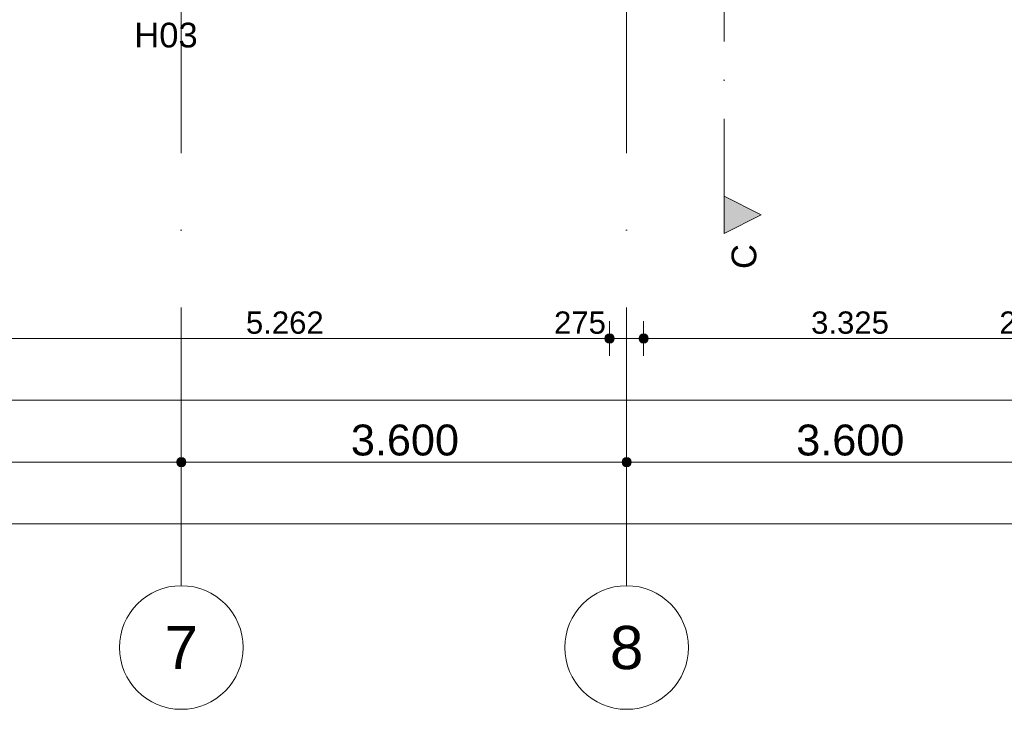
# Model space of a CAD drawing. Header units: millimetres. Extents: x -54205 to 167969, y -3415 to 61516.
# Tile 50 of 239: x 20294 to 28253, y -2884 to 2695. Entities that reach past the tile are written whole.
import ezdxf
from ezdxf.enums import TextEntityAlignment as Align

# ---------------------------------------------------------------- set-up
doc = ezdxf.new("R2010")
doc.units = ezdxf.units.MM
doc.header["$MEASUREMENT"] = 0
doc.linetypes.add('streep-punt', pattern=[2500, 1250, -625, 0, -625])
doc.linetypes.add('streep-punt fijn', pattern=[1251.000023, 626.000023, -312.5, 0, -312.5])
for name, color, linetype in [('Maatvoering 1_ 100', 7, 'Continuous'), ('Maatvoering 1_ 100 2D arcering', 7, 'Continuous'), ('Markers - doorsneden', 7, 'Continuous'), ('Markers - doorsneden 2D arcering', 7, 'Continuous'), ('New_Info 1_ 50_100', 7, 'Continuous'), ('New_Maatvoering 1_ 100', 7, 'Continuous'), ('New_Maatvoering 1_ 100 2D arcering', 7, 'Continuous'), ('Stramien', 7, 'Continuous')]:
    doc.layers.add(name, color=color, linetype=linetype)
doc.styles.add('GENERATED_STYLE_1', font='arial.ttf')
doc.styles.add('GENERATED_STYLE_2', font='arial.ttf')
doc.dimstyles.new('GENERATED_STYLE__1', dxfattribs={"dimtxt": 250, "dimasz": 142.5, "dimexe": 0.18, "dimexo": 0.0625, "dimgap": 0, "dimtad": 1, "dimtih": 1, "dimtoh": 1, "dimdec": 0, "dimzin": 0, "dimdsep": 46, "dimtxsty": 'GENERATED_STYLE_2', "dimblk": 'ARROWHEAD_11', "dimblk1": 'ARROWHEAD_11', "dimblk2": 'ARROWHEAD_11', "dimcen": 0.09, "dimse1": 1, "dimse2": 1, "dimclrd": 1, "dimclre": 1, "dimclrt": 2, "dimadec": 1, "dimazin": 0, "dimtfac": 1, "dimtdec": 4, "dimtmove": 0, "dimatfit": 3, "dimfxl": 1, "dimtolj": 1, "dimtzin": 0, "dimarcsym": 0})
doc.dimstyles.new('GENERATED_STYLE__2', dxfattribs={"dimtxt": 250, "dimasz": 142.5, "dimexe": 0.18, "dimexo": 0.0625, "dimgap": 0, "dimtad": 1, "dimtih": 1, "dimtoh": 1, "dimdec": 0, "dimzin": 0, "dimdsep": 46, "dimtxsty": 'GENERATED_STYLE_1', "dimblk": 'ARROWHEAD_11', "dimblk1": 'ARROWHEAD_11', "dimblk2": 'ARROWHEAD_11', "dimcen": 0.09, "dimse1": 1, "dimse2": 1, "dimclrd": 2, "dimclre": 2, "dimclrt": 2, "dimadec": 1, "dimazin": 0, "dimtfac": 1, "dimtdec": 4, "dimtmove": 0, "dimatfit": 3, "dimfxl": 1, "dimtolj": 1, "dimtzin": 0, "dimarcsym": 0})
doc.dimstyles.new('GENERATED_STYLE__3', dxfattribs={"dimtxt": 179.999995, "dimasz": 142.5, "dimexe": 0.18, "dimexo": 0.0625, "dimgap": 0, "dimtad": 1, "dimtih": 1, "dimtoh": 1, "dimdec": 0, "dimzin": 0, "dimdsep": 46, "dimtxsty": 'GENERATED_STYLE_1', "dimblk": 'ARROWHEAD_11', "dimblk1": 'ARROWHEAD_11', "dimblk2": 'ARROWHEAD_11', "dimcen": 0.09, "dimse1": 1, "dimse2": 1, "dimclrd": 1, "dimclre": 1, "dimclrt": 2, "dimadec": 1, "dimazin": 0, "dimtfac": 1, "dimtdec": 4, "dimtmove": 0, "dimatfit": 3, "dimfxl": 1, "dimtolj": 1, "dimtzin": 0, "dimarcsym": 0})

# ---------------------------------------------------------------- blocks, each defined once
blk = doc.blocks.new('Standard grid marker')
at = {"layer": 'Stramien', "color": 1, "linetype": 'streep-punt', "lineweight": 0}
for q in [(0, 0), (61400.2, 0)]:
    blk.add_line((1000, 0), q, dxfattribs=at)
at = {"layer": 'Stramien', "color": 2, "linetype": 'Continuous', "lineweight": 0, "flags": 128}
blk.add_lwpolyline([(0, 0, 1), (-1000, 0, 1)], format="xyb", close=True, dxfattribs=at)
at = {"layer": 'Stramien', "color": 1, "linetype": 'streep-punt', "lineweight": 0}
blk.add_point((1000, 0), dxfattribs=at)
blk.add_point((1000, 0), dxfattribs=at)
at = {"layer": 'Stramien', "color": 2, "lineweight": 0, "style": 'GENERATED_STYLE_1'}
for tag, p in [('AC_MarkerText_1_0', (-245, -80)), ('AC_MarkerText_1_1', (63155.2, -80))]:
    blk.add_attdef(tag, text='', height=350, rotation=270, dxfattribs=at).set_placement(p, align=Align.TOP_CENTER)
blk = doc.blocks.new('*D1196')
at = {"layer": 'Maatvoering 1_ 100 2D arcering', "linetype": 'Continuous', "lineweight": 0}
for points in [[(-267.5, -1384.3), (-264.6, -1398.7), (-256.5, -1410.8), (-244.4, -1419), (-230, -1421.8), (-215.6, -1419), (-203.5, -1410.8), (-195.4, -1398.7), (-192.5, -1384.3), (-195.4, -1370), (-203.5, -1357.8), (-215.6, -1349.7), (-230, -1346.8), (-244.4, -1349.7), (-256.5, -1357.8), (-264.6, -1370)], [(57892.5, -1384.3), (57895.4, -1398.7), (57903.5, -1410.8), (57915.6, -1419), (57930, -1421.8), (57944.4, -1419), (57956.5, -1410.8), (57964.6, -1398.7), (57967.5, -1384.3), (57964.6, -1370), (57956.5, -1357.8), (57944.4, -1349.7), (57930, -1346.8), (57915.6, -1349.7), (57903.5, -1357.8), (57895.4, -1370)]]:
    blk.add_hatch(color=1, dxfattribs=at).paths.add_polyline_path(points)
at = {"layer": 'Maatvoering 1_ 100', "color": 1, "linetype": 'Continuous', "lineweight": 0}
for p, q in [((-230, -1346.8), (-230, -1243.7)), ((57930, -1346.8), (57930, -1243.7)), ((-230, -1524.9), (-230, -1421.8)), ((-192.5, -1384.3), (57892.5, -1384.3)), ((57930, -1524.9), (57930, -1421.8)), ((57967.5, -1384.3), (58005, -1384.3))]:
    blk.add_line(p, q, dxfattribs=at)
for centre in [(-230, -1384.3), (57930, -1384.3)]:
    blk.add_circle(centre, 37.5, dxfattribs=at)
at = {"layer": 'Maatvoering 1_ 100', "color": 2, "lineweight": 0, "insert": (28325.7, -1334.3), "char_height": 250, "attachment_point": 7, "style": 'GENERATED_STYLE_2'}
blk.add_mtext('\\A1;{\\pql;\\fArial|b1|i0|c0|p0;\\W1.000000;58.160}', dxfattribs=at)
blk = doc.blocks.new('ARROWHEAD_11')
at = {"color": 0, "linetype": 'Continuous', "lineweight": 0}
blk.add_line((0, 0), (-1, 0), dxfattribs=at)
at = {"color": 0, "linetype": 'Continuous', "lineweight": 0, "const_width": 0.25, "flags": 128}
blk.add_lwpolyline([(-0.125, 0, 1), (0.125, 0, 1)], format="xyb", close=True, dxfattribs=at)
blk = doc.blocks.new('*D1203')
at = {"layer": 'Maatvoering 1_ 100 2D arcering', "linetype": 'Continuous', "lineweight": 0}
for points in [[(17962.5, -884.3), (17965.4, -898.7), (17973.5, -910.8), (17985.6, -919), (18000, -921.8), (18014.4, -919), (18026.5, -910.8), (18034.6, -898.7), (18037.5, -884.3), (18034.6, -870), (18026.5, -857.8), (18014.4, -849.7), (18000, -846.8), (17985.6, -849.7), (17973.5, -857.8), (17965.4, -870)], [(21562.5, -884.3), (21565.4, -898.7), (21573.5, -910.8), (21585.6, -919), (21600, -921.8), (21614.4, -919), (21626.5, -910.8), (21634.6, -898.7), (21637.5, -884.3), (21634.6, -870), (21626.5, -857.8), (21614.4, -849.7), (21600, -846.8), (21585.6, -849.7), (21573.5, -857.8), (21565.4, -870)]]:
    blk.add_hatch(color=1, dxfattribs=at).paths.add_polyline_path(points)
at = {"layer": 'Maatvoering 1_ 100', "color": 2, "linetype": 'Continuous', "lineweight": 0}
for p, q in [((18000, -846.8), (18000, -743.7)), ((21600, -846.8), (21600, -743.7)), ((18000, -1024.9), (18000, -921.8)), ((18037.5, -884.3), (21562.5, -884.3)), ((21600, -1024.9), (21600, -921.8))]:
    blk.add_line(p, q, dxfattribs=at)
at = {"layer": 'Maatvoering 1_ 100', "color": 1, "linetype": 'Continuous', "lineweight": 0}
for centre in [(18000, -884.3), (21600, -884.3)]:
    blk.add_circle(centre, 37.5, dxfattribs=at)
at = {"layer": 'Maatvoering 1_ 100', "color": 2, "lineweight": 0, "insert": (19371, -834.3), "char_height": 250, "attachment_point": 7, "style": 'GENERATED_STYLE_1'}
blk.add_mtext('\\A1;{\\pql;\\fArial|b0|i0|c0|p0;\\W1.000000;3.600}', dxfattribs=at)
blk = doc.blocks.new('*D1204')
at = {"layer": 'Maatvoering 1_ 100 2D arcering', "linetype": 'Continuous', "lineweight": 0}
for points in [[(21562.5, -884.3), (21565.4, -898.7), (21573.5, -910.8), (21585.6, -919), (21600, -921.8), (21614.4, -919), (21626.5, -910.8), (21634.6, -898.7), (21637.5, -884.3), (21634.6, -870), (21626.5, -857.8), (21614.4, -849.7), (21600, -846.8), (21585.6, -849.7), (21573.5, -857.8), (21565.4, -870)], [(25162.5, -884.3), (25165.4, -898.7), (25173.5, -910.8), (25185.6, -919), (25200, -921.8), (25214.4, -919), (25226.5, -910.8), (25234.6, -898.7), (25237.5, -884.3), (25234.6, -870), (25226.5, -857.8), (25214.4, -849.7), (25200, -846.8), (25185.6, -849.7), (25173.5, -857.8), (25165.4, -870)]]:
    blk.add_hatch(color=1, dxfattribs=at).paths.add_polyline_path(points)
at = {"layer": 'Maatvoering 1_ 100', "color": 2, "linetype": 'Continuous', "lineweight": 0}
for p, q in [((25200, -846.8), (25200, -743.7)), ((21637.5, -884.3), (25162.5, -884.3)), ((25200, -1024.9), (25200, -921.8))]:
    blk.add_line(p, q, dxfattribs=at)
at = {"layer": 'Maatvoering 1_ 100', "color": 1, "linetype": 'Continuous', "lineweight": 0}
blk.add_circle((25200, -884.3), 37.5, dxfattribs=at)
at = {"layer": 'Maatvoering 1_ 100', "color": 2, "lineweight": 0, "insert": (22971, -834.3), "char_height": 250, "attachment_point": 7, "style": 'GENERATED_STYLE_1'}
blk.add_mtext('\\A1;{\\pql;\\fArial|b0|i0|c0|p0;\\W1.000000;3.600}', dxfattribs=at)
blk = doc.blocks.new('*D1205')
at = {"layer": 'Maatvoering 1_ 100 2D arcering', "linetype": 'Continuous', "lineweight": 0}
for points in [[(25162.5, -884.3), (25165.4, -898.7), (25173.5, -910.8), (25185.6, -919), (25200, -921.8), (25214.4, -919), (25226.5, -910.8), (25234.6, -898.7), (25237.5, -884.3), (25234.6, -870), (25226.5, -857.8), (25214.4, -849.7), (25200, -846.8), (25185.6, -849.7), (25173.5, -857.8), (25165.4, -870)], [(28762.5, -884.3), (28765.4, -898.7), (28773.5, -910.8), (28785.6, -919), (28800, -921.8), (28814.4, -919), (28826.5, -910.8), (28834.6, -898.7), (28837.5, -884.3), (28834.6, -870), (28826.5, -857.8), (28814.4, -849.7), (28800, -846.8), (28785.6, -849.7), (28773.5, -857.8), (28765.4, -870)]]:
    blk.add_hatch(color=1, dxfattribs=at).paths.add_polyline_path(points)
at = {"layer": 'Maatvoering 1_ 100', "color": 2, "linetype": 'Continuous', "lineweight": 0}
for p, q in [((25200, -846.8), (25200, -743.7)), ((28800, -846.8), (28800, -743.7)), ((25200, -1024.9), (25200, -921.8)), ((25237.5, -884.3), (28762.5, -884.3)), ((28800, -1024.9), (28800, -921.8))]:
    blk.add_line(p, q, dxfattribs=at)
at = {"layer": 'Maatvoering 1_ 100', "color": 1, "linetype": 'Continuous', "lineweight": 0}
for centre in [(25200, -884.3), (28800, -884.3)]:
    blk.add_circle(centre, 37.5, dxfattribs=at)
at = {"layer": 'Maatvoering 1_ 100', "color": 2, "lineweight": 0, "insert": (26571, -834.3), "char_height": 250, "attachment_point": 7, "style": 'GENERATED_STYLE_1'}
blk.add_mtext('\\A1;{\\pql;\\fArial|b0|i0|c0|p0;\\W1.000000;3.600}', dxfattribs=at)
blk = doc.blocks.new('*D1217')
at = {"layer": 'New_Maatvoering 1_ 100 2D arcering', "linetype": 'Continuous', "lineweight": 0}
for points in [[(-267.5, -384.3), (-264.6, -398.7), (-256.5, -410.8), (-244.4, -419), (-230, -421.8), (-215.6, -419), (-203.5, -410.8), (-195.4, -398.7), (-192.5, -384.3), (-195.4, -370), (-203.5, -357.8), (-215.6, -349.7), (-230, -346.8), (-244.4, -349.7), (-256.5, -357.8), (-264.6, -370)], [(32638, -384.3), (32640.8, -398.7), (32649, -410.8), (32661.1, -419), (32675.5, -421.8), (32689.8, -419), (32702, -410.8), (32710.1, -398.7), (32713, -384.3), (32710.1, -370), (32702, -357.8), (32689.8, -349.7), (32675.5, -346.8), (32661.1, -349.7), (32649, -357.8), (32640.8, -370)]]:
    blk.add_hatch(color=1, dxfattribs=at).paths.add_polyline_path(points)
at = {"layer": 'New_Maatvoering 1_ 100', "color": 1, "linetype": 'Continuous', "lineweight": 0}
for p, q in [((-230, -346.8), (-230, -243.7)), ((32675.5, -346.8), (32675.5, -243.7)), ((-192.5, -384.3), (32638, -384.3)), ((-230, -524.9), (-230, -421.8)), ((32675.5, -524.9), (32675.5, -421.8))]:
    blk.add_line(p, q, dxfattribs=at)
for centre in [(-230, -384.3), (32675.5, -384.3)]:
    blk.add_circle(centre, 37.5, dxfattribs=at)
at = {"layer": 'New_Maatvoering 1_ 100', "color": 2, "lineweight": 0, "insert": (15845.2, -348.3), "char_height": 180, "attachment_point": 7, "style": 'GENERATED_STYLE_1'}
blk.add_mtext('\\A1;{\\pql;\\fArial|b0|i0|c0|p0;\\W1.000000;32.905}', dxfattribs=at)
blk = doc.blocks.new('*D1232')
at = {"layer": 'New_Maatvoering 1_ 100 2D arcering', "linetype": 'Continuous', "lineweight": 0}
for points in [[(19762.4, 115.7), (19765.3, 101.3), (19773.4, 89.2), (19785.6, 81), (19799.9, 78.2), (19814.3, 81), (19826.5, 89.2), (19834.6, 101.3), (19837.4, 115.7), (19834.6, 130), (19826.5, 142.2), (19814.3, 150.3), (19799.9, 153.2), (19785.6, 150.3), (19773.4, 142.2), (19765.3, 130)], [(25024.7, 115.7), (25027.6, 101.3), (25035.7, 89.2), (25047.9, 81), (25062.2, 78.2), (25076.6, 81), (25088.8, 89.2), (25096.9, 101.3), (25099.7, 115.7), (25096.9, 130), (25088.8, 142.2), (25076.6, 150.3), (25062.2, 153.2), (25047.9, 150.3), (25035.7, 142.2), (25027.6, 130)]]:
    blk.add_hatch(color=1, dxfattribs=at).paths.add_polyline_path(points)
at = {"layer": 'New_Maatvoering 1_ 100', "color": 1, "linetype": 'Continuous', "lineweight": 0}
for p, q in [((19799.9, 153.2), (19799.9, 256.3)), ((25062.2, 153.2), (25062.2, 256.3)), ((19837.4, 115.7), (25024.7, 115.7)), ((19799.9, -25), (19799.9, 78.2)), ((25062.2, -25), (25062.2, 78.2))]:
    blk.add_line(p, q, dxfattribs=at)
for centre in [(19799.9, 115.7), (25062.2, 115.7)]:
    blk.add_circle(centre, 37.5, dxfattribs=at)
at = {"layer": 'New_Maatvoering 1_ 100', "color": 2, "lineweight": 0, "char_height": 180, "attachment_point": 7, "style": 'GENERATED_STYLE_1'}
for s, insert in [('\\A1;{\\pql;\\fArial|b0|i0|c0|p0;\\W1.000000;5.262}', (22122.2, 151.7)), ('\\A1;{\\pql;\\fArial|b0|i0|c0|p0;\\W1.000000;275}', (24612.9, 151.7))]:
    blk.add_mtext(s, dxfattribs=dict(at, insert=insert))
blk = doc.blocks.new('*D1233')
at = {"layer": 'New_Maatvoering 1_ 100 2D arcering', "linetype": 'Continuous', "lineweight": 0}
for points in [[(25024.7, 115.7), (25027.6, 101.3), (25035.7, 89.2), (25047.9, 81), (25062.2, 78.2), (25076.6, 81), (25088.8, 89.2), (25096.9, 101.3), (25099.7, 115.7), (25096.9, 130), (25088.8, 142.2), (25076.6, 150.3), (25062.2, 153.2), (25047.9, 150.3), (25035.7, 142.2), (25027.6, 130)], [(25299.9, 115.7), (25302.8, 101.3), (25310.9, 89.2), (25323.1, 81), (25337.4, 78.2), (25351.8, 81), (25364, 89.2), (25372.1, 101.3), (25374.9, 115.7), (25372.1, 130), (25364, 142.2), (25351.8, 150.3), (25337.4, 153.2), (25323.1, 150.3), (25310.9, 142.2), (25302.8, 130)]]:
    blk.add_hatch(color=1, dxfattribs=at).paths.add_polyline_path(points)
at = {"layer": 'New_Maatvoering 1_ 100', "color": 1, "linetype": 'Continuous', "lineweight": 0}
for p, q in [((25062.2, 153.2), (25062.2, 256.3)), ((25337.4, 153.2), (25337.4, 256.3)), ((25099.7, 115.7), (25299.9, 115.7)), ((25062.2, -25), (25062.2, 78.2)), ((25337.4, -25), (25337.4, 78.2))]:
    blk.add_line(p, q, dxfattribs=at)
for centre in [(25062.2, 115.7), (25337.4, 115.7)]:
    blk.add_circle(centre, 37.5, dxfattribs=at)
blk = doc.blocks.new('*D1234')
at = {"layer": 'New_Maatvoering 1_ 100 2D arcering', "linetype": 'Continuous', "lineweight": 0}
for points in [[(25299.9, 115.7), (25302.8, 101.3), (25310.9, 89.2), (25323.1, 81), (25337.4, 78.2), (25351.8, 81), (25364, 89.2), (25372.1, 101.3), (25374.9, 115.7), (25372.1, 130), (25364, 142.2), (25351.8, 150.3), (25337.4, 153.2), (25323.1, 150.3), (25310.9, 142.2), (25302.8, 130)], [(28625, 115.7), (28627.9, 101.3), (28636, 89.2), (28648.2, 81), (28662.5, 78.2), (28676.9, 81), (28689.1, 89.2), (28697.2, 101.3), (28700, 115.7), (28697.2, 130), (28689.1, 142.2), (28676.9, 150.3), (28662.5, 153.2), (28648.2, 150.3), (28636, 142.2), (28627.9, 130)]]:
    blk.add_hatch(color=1, dxfattribs=at).paths.add_polyline_path(points)
at = {"layer": 'New_Maatvoering 1_ 100', "color": 1, "linetype": 'Continuous', "lineweight": 0}
for p, q in [((25337.4, 153.2), (25337.4, 256.3)), ((28662.5, 153.2), (28662.5, 256.3)), ((25374.9, 115.7), (28625, 115.7)), ((25337.4, -25), (25337.4, 78.2)), ((28662.5, -25), (28662.5, 78.2))]:
    blk.add_line(p, q, dxfattribs=at)
for centre in [(25337.4, 115.7), (28662.5, 115.7)]:
    blk.add_circle(centre, 37.5, dxfattribs=at)
at = {"layer": 'New_Maatvoering 1_ 100', "color": 2, "lineweight": 0, "char_height": 180, "attachment_point": 7, "style": 'GENERATED_STYLE_1'}
for s, insert in [('\\A1;{\\pql;\\fArial|b0|i0|c0|p0;\\W1.000000;3.325}', (26691.1, 151.7)), ('\\A1;{\\pql;\\fArial|b0|i0|c0|p0;\\W1.000000;275}', (28213.2, 151.7))]:
    blk.add_mtext(s, dxfattribs=dict(at, insert=insert))
blk = doc.blocks.new('Cutting Plane_3_1', base_point=(25987.7, 1115.7))
at = {"layer": 'Markers - doorsneden 2D arcering', "linetype": 'Continuous', "lineweight": 0, "true_color": 0x000000}
blk.add_hatch(color=18, dxfattribs=at).paths.add_polyline_path([(25987.7, 965.7), (26287.7, 1115.7), (25987.7, 1265.7)])
at = {"layer": 'Markers - doorsneden', "color": 9, "linetype": 'streep-punt fijn', "lineweight": 0}
blk.add_line((25987.7, 1265.7), (25987.7, 6824.6), dxfattribs=at)
at = {"layer": 'Markers - doorsneden', "color": 2, "linetype": 'Continuous', "lineweight": 0, "flags": 128}
blk.add_lwpolyline([(25987.7, 965.7), (25987.7, 1265.7), (26287.7, 1115.7)], close=True, dxfattribs=at)
at = {"layer": 'Markers - doorsneden', "color": 2, "lineweight": 0, "insert": (26251.1, 677.6), "char_height": 200, "attachment_point": 7, "rotation": 90, "style": 'GENERATED_STYLE_1'}
blk.add_mtext('\\A1;{\\pql;\\pt0;\\fArial|b0|i0|c0|p0;\\W1.000000;C}', dxfattribs=at)

msp = doc.modelspace()

# ---------------------------------------------------------------- block references
at = {"layer": 'Markers - doorsneden', "color": 9, "lineweight": 0}
msp.add_blockref('Cutting Plane_3_1', (25987.7, 1115.7), dxfattribs=at)
at = {"layer": 'Stramien', "color": 1, "linetype": 'Continuous', "lineweight": 0}
ref = msp.add_blockref('Standard grid marker', (21600, -1884.3), dxfattribs=dict(at, zscale=1000, rotation=90))
ref.add_attrib('AC_MarkerText_1', '7', dxfattribs={"color": 2, "lineweight": 0, "height": 350, "rotation": 360, "style": 'GENERATED_STYLE_1'}).set_placement((21600, -2209.3), align=Align.TOP_CENTER)
ref = msp.add_blockref('Standard grid marker', (25200, -1884.3), dxfattribs=dict(at, zscale=1000, rotation=90))
ref.add_attrib('AC_MarkerText_1', '8', dxfattribs={"color": 2, "lineweight": 0, "height": 350, "rotation": 360, "style": 'GENERATED_STYLE_1'}).set_placement((25200, -2209.3), align=Align.TOP_CENTER)

# ---------------------------------------------------------------- texts
at = {"layer": 'New_Info 1_ 50_100', "color": 94, "linetype": 'Continuous', "lineweight": 0, "insert": (21220, 2670), "char_height": 200, "attachment_point": 1, "style": 'GENERATED_STYLE_1'}
msp.add_mtext('\\A1;{\\pql;\\fArial|b0|i0|c0|p0;\\W1.000000;H0\\fArial|b0|i0|c0|p0;\\W1.000000;3}', dxfattribs=at)

# ---------------------------------------------------------------- dimensions: what is measured, and where the dimension line sits
at = {"layer": 'Maatvoering 1_ 100', "color": 1, "linetype": 'Continuous', "lineweight": 0}
dim = msp.add_linear_dim(base=(57930, -1384.3), p1=(-230, 3115.7), p2=(57930, 10660.9), dimstyle='GENERATED_STYLE__1', dxfattribs=at)
dim.commit()
dim.dimension.update_dxf_attribs({"geometry": '*D1196', "text_midpoint": (28839.6, -1209.3), "dimtype": 160})
at = {"layer": 'Maatvoering 1_ 100', "color": 2, "linetype": 'Continuous', "lineweight": 0}
for base, p1, p2, picture, middle in [((28800, -884.3), (25200, 1613.2), (28800, 2226), '*D1205', (26989.8, -709.3)), ((25200, -884.3), (21600, 1514.4), (25200, 1613.2), '*D1204', (23389.8, -709.3)), ((21600, -884.3), (18000, 1395.8), (21600, 1514.4), '*D1203', (19789.8, -709.3))]:
    dim = msp.add_linear_dim(base=base, p1=p1, p2=p2, dimstyle='GENERATED_STYLE__2', dxfattribs=at)
    dim.commit()
    dim.dimension.update_dxf_attribs({"geometry": picture, "text_midpoint": middle, "dimtype": 160})
at = {"layer": 'New_Maatvoering 1_ 100', "color": 1, "linetype": 'Continuous', "lineweight": 0}
for base, p1, p2, picture, middle in [((32675.4703, -384.3078), (-230, 3115.6687), (32675.4703, 10660.9124), '*D1217', (16215.2264, -258.3078)), ((25062.2, 115.7), (19799.9, 3115.7), (25062.2, 3185.7), '*D1232', (22423.7, 241.7)), ((25337.4, 115.7), (25062.2, 3185.7), (25337.4, 3185.7), '*D1233', (24818.3, 241.7)), ((28662.5, 115.7), (25337.4, 3185.7), (28662.5, 3185.7), '*D1234', (26992.6, 241.7))]:
    dim = msp.add_linear_dim(base=base, p1=p1, p2=p2, dimstyle='GENERATED_STYLE__3', dxfattribs=at)
    dim.commit()
    dim.dimension.update_dxf_attribs({"geometry": picture, "text_midpoint": middle, "dimtype": 160})

doc.saveas('drawing.dxf')
